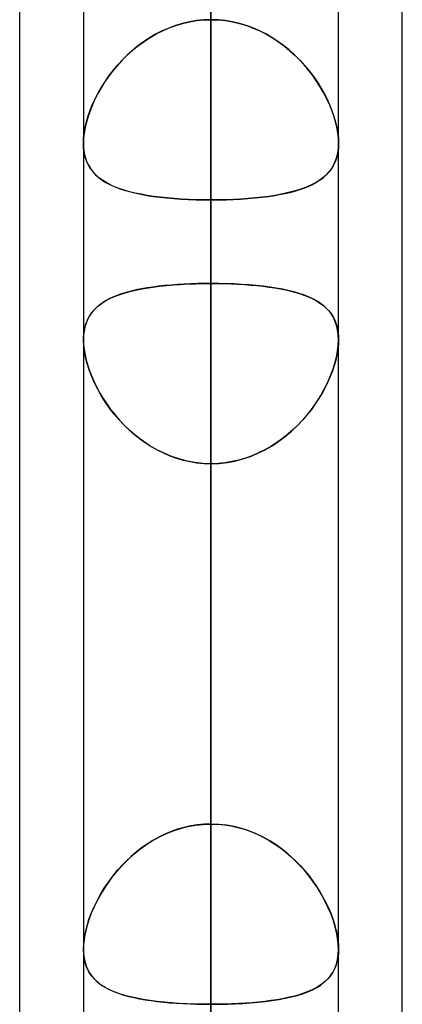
# Model space of a CAD drawing. Header units: millimetres. Extents: x -97 to 81, y -215 to 215.
# Tile 67 of 82: x -44 to -41.71, y 97.25 to 103.14. Entities that reach past the tile are written whole.
import ezdxf

# ---------------------------------------------------------------- set-up
doc = ezdxf.new("R2010")
doc.units = ezdxf.units.MM
doc.layers.add('MAIN-1', color=7, linetype='Continuous')
doc.layers.add('MAIN-2', color=7, linetype='Continuous')

msp = doc.modelspace()

# ---------------------------------------------------------------- linework, layer by layer
at = {"layer": 'MAIN-1'}
for p, q in [((-44, 54.9413), (-44, 105.4075)), ((-42.8563, 105.1835), (-42.8563, 0)), ((-43.6188, 104.7621), (-43.6188, 0)), ((-41.7125, 55.3107), (-41.7125, 104.767)), ((-42.0938, 0), (-42.0938, 104.6521)), ((-43.6188, 101.234), (-43.6187, 101.2351)), ((-43.6188, 101.2328), (-43.6188, 101.234)), ((-43.6188, 101.2316), (-43.6188, 101.2328)), ((-43.6188, 101.2304), (-43.6188, 101.2316)), ((-43.6188, 101.2292), (-43.6188, 101.2304)), ((-43.6187, 101.2351), (-43.6187, 101.2363))]:
    msp.add_line(p, q, dxfattribs=at)
at = {"layer": 'MAIN-2'}
for p, q in [((-42.8563, 139.8425), (-42.8563, 102.0657)), ((-42.8563, 94.7287), (-42.8563, 129.4725)), ((-42.8563, 127.9475), (-42.8563, 93.6497)), ((-42.8563, 86.3119), (-42.8563, 117.5775)), ((-42.8563, 116.0525), (-42.8563, 85.2327)), ((-42.8563, 101.5663), (-42.8563, 108.8999)), ((-42.8563, 108.8999), (-42.8563, 101.5663)), ((-42.8563, 77.8938), (-42.8563, 105.6825)), ((-42.8563, 105.6649), (-42.8563, 98.3313)), ((-42.8563, 98.3313), (-42.8563, 105.6649)), ((-42.8563, 0), (-42.8563, 105.1835)), ((-42.8563, 104.1575), (-42.8563, 76.8144)), ((-42.8563, 104.0108), (-42.8563, 0)), ((-42.8563, 0), (-42.8563, 104.0108)), ((-42.8563, 96.6745), (-42.8563, 104.0108)), ((-42.8563, 104.0108), (-42.8563, 96.6745)), ((-43.0682, 103.1097), (-43.1089, 103.0948)), ((-43.1069, 103.0956), (-43.0668, 103.1102)), ((-43.0269, 103.1221), (-43.0682, 103.1097)), ((-43.0668, 103.1102), (-43.0258, 103.1224)), ((-42.9849, 103.1319), (-43.0269, 103.1221)), ((-43.0258, 103.1224), (-42.984, 103.132)), ((-42.9424, 103.1389), (-42.9849, 103.1319)), ((-42.984, 103.132), (-42.9417, 103.139)), ((-42.8995, 103.1431), (-42.9424, 103.1389)), ((-42.9417, 103.139), (-42.8991, 103.1432)), ((-42.8563, 103.1446), (-42.8995, 103.1431)), ((-42.8991, 103.1432), (-42.8563, 103.1446)), ((-42.8134, 103.1432), (-42.8563, 103.1446)), ((-42.8563, 103.1446), (-42.813, 103.1431)), ((-42.7708, 103.139), (-42.8134, 103.1432)), ((-42.813, 103.1431), (-42.7701, 103.1389)), ((-42.7285, 103.132), (-42.7708, 103.139)), ((-42.7701, 103.1389), (-42.7276, 103.1319)), ((-42.6867, 103.1224), (-42.7285, 103.132)), ((-42.7276, 103.1319), (-42.6856, 103.1221)), ((-42.6457, 103.1102), (-42.6867, 103.1224)), ((-42.6856, 103.1221), (-42.6443, 103.1097)), ((-42.6056, 103.0956), (-42.6457, 103.1102)), ((-42.6443, 103.1097), (-42.6036, 103.0948)), ((-43.1871, 103.0577), (-43.2243, 103.0359)), ((-43.2209, 103.038), (-43.1841, 103.0593)), ((-43.1486, 103.0774), (-43.1871, 103.0577)), ((-43.1841, 103.0593), (-43.1461, 103.0785)), ((-43.1089, 103.0948), (-43.1486, 103.0774)), ((-43.1461, 103.0785), (-43.1069, 103.0956)), ((-42.5664, 103.0785), (-42.6056, 103.0956)), ((-42.6036, 103.0948), (-42.5639, 103.0774)), ((-42.5284, 103.0593), (-42.5664, 103.0785)), ((-42.5639, 103.0774), (-42.5254, 103.0577)), ((-42.4916, 103.038), (-42.5284, 103.0593)), ((-42.5254, 103.0577), (-42.4882, 103.0359)), ((-43.3233, 102.9633), (-43.2905, 102.9899)), ((-43.2603, 103.0121), (-43.2949, 102.9865)), ((-43.2905, 102.9899), (-43.2564, 103.0148)), ((-43.2243, 103.0359), (-43.2603, 103.0121)), ((-43.2564, 103.0148), (-43.2209, 103.038)), ((-42.4561, 103.0148), (-42.4916, 103.038)), ((-42.4882, 103.0359), (-42.4522, 103.0121)), ((-42.422, 102.9899), (-42.4561, 103.0148)), ((-42.4522, 103.0121), (-42.4176, 102.9865)), ((-42.3892, 102.9633), (-42.422, 102.9899)), ((-43.3598, 102.9303), (-43.3898, 102.9001)), ((-43.3844, 102.9057), (-43.3546, 102.9352)), ((-43.3281, 102.9592), (-43.3598, 102.9303)), ((-43.3546, 102.9352), (-43.3233, 102.9633)), ((-43.2949, 102.9865), (-43.3281, 102.9592)), ((-42.4176, 102.9865), (-42.3844, 102.9592)), ((-42.3579, 102.9352), (-42.3892, 102.9633)), ((-42.3844, 102.9592), (-42.3527, 102.9303)), ((-42.3281, 102.9057), (-42.3579, 102.9352)), ((-42.3527, 102.9303), (-42.3227, 102.9001)), ((-43.4394, 102.8433), (-43.4127, 102.8751)), ((-43.3898, 102.9001), (-43.418, 102.8689)), ((-43.4127, 102.8751), (-43.3844, 102.9057)), ((-42.2998, 102.8751), (-42.3281, 102.9057)), ((-42.3227, 102.9001), (-42.2945, 102.8689)), ((-42.2731, 102.8433), (-42.2998, 102.8751)), ((-43.4445, 102.8368), (-43.4692, 102.804)), ((-43.4645, 102.8105), (-43.4394, 102.8433)), ((-43.418, 102.8689), (-43.4445, 102.8368)), ((-42.2945, 102.8689), (-42.268, 102.8368)), ((-42.248, 102.8105), (-42.2731, 102.8433)), ((-42.268, 102.8368), (-42.2433, 102.804)), ((-43.4921, 102.7706), (-43.5132, 102.7368)), ((-43.5096, 102.7429), (-43.4879, 102.777)), ((-43.4692, 102.804), (-43.4921, 102.7706)), ((-43.4879, 102.777), (-43.4645, 102.8105)), ((-42.2246, 102.777), (-42.248, 102.8105)), ((-42.2433, 102.804), (-42.2204, 102.7706)), ((-42.2029, 102.7429), (-42.2246, 102.777)), ((-42.2204, 102.7706), (-42.1993, 102.7368)), ((-43.5325, 102.7029), (-43.5499, 102.6687)), ((-43.5476, 102.6733), (-43.5295, 102.7082)), ((-43.5132, 102.7368), (-43.5325, 102.7029)), ((-43.5295, 102.7082), (-43.5096, 102.7429)), ((-42.183, 102.7082), (-42.2029, 102.7429)), ((-42.1993, 102.7368), (-42.18, 102.7029)), ((-42.1649, 102.6733), (-42.183, 102.7082)), ((-42.18, 102.7029), (-42.1626, 102.6687)), ((-43.5655, 102.6343), (-43.5793, 102.6)), ((-43.5781, 102.6033), (-43.5638, 102.6383)), ((-43.5499, 102.6687), (-43.5655, 102.6343)), ((-43.5638, 102.6383), (-43.5476, 102.6733)), ((-42.1487, 102.6383), (-42.1649, 102.6733)), ((-42.1626, 102.6687), (-42.147, 102.6343)), ((-42.1344, 102.6033), (-42.1487, 102.6383)), ((-42.147, 102.6343), (-42.1332, 102.6)), ((-43.5793, 102.6), (-43.5912, 102.5659)), ((-43.5903, 102.5686), (-43.5781, 102.6033)), ((-42.1222, 102.5686), (-42.1344, 102.6033)), ((-42.1332, 102.6), (-42.1213, 102.5659)), ((-43.601, 102.5321), (-43.6087, 102.4989)), ((-43.6084, 102.5005), (-43.6004, 102.5342)), ((-43.5912, 102.5659), (-43.601, 102.5321)), ((-43.6004, 102.5342), (-43.5903, 102.5686)), ((-42.1121, 102.5342), (-42.1222, 102.5686)), ((-42.1213, 102.5659), (-42.1115, 102.5321)), ((-42.1041, 102.5005), (-42.1121, 102.5342)), ((-42.1115, 102.5321), (-42.1038, 102.4989)), ((-43.6143, 102.4665), (-43.6177, 102.4354)), ((-43.6176, 102.4358), (-43.6142, 102.4675)), ((-43.6087, 102.4989), (-43.6143, 102.4665)), ((-43.6142, 102.4675), (-43.6084, 102.5005)), ((-42.0983, 102.4675), (-42.1041, 102.5005)), ((-42.1038, 102.4989), (-42.0982, 102.4665)), ((-42.0949, 102.4358), (-42.0983, 102.4675)), ((-42.0982, 102.4665), (-42.0948, 102.4354)), ((-43.6188, 102.4057), (-43.6176, 102.4358)), ((-43.6177, 102.4354), (-43.6188, 102.4057)), ((-43.6188, 102.4057), (-43.6176, 102.3764)), ((-43.6176, 102.376), (-43.6188, 102.4057)), ((-42.0937, 102.4057), (-42.0949, 102.4358)), ((-42.0949, 102.376), (-42.0937, 102.4057)), ((-42.0937, 102.4057), (-42.0949, 102.3764)), ((-42.0948, 102.4354), (-42.0937, 102.4057)), ((-43.6176, 102.3764), (-43.614, 102.3486)), ((-43.6139, 102.348), (-43.6176, 102.376)), ((-43.614, 102.3486), (-43.6081, 102.3223)), ((-43.6079, 102.3215), (-43.6139, 102.348)), ((-42.1046, 102.3215), (-42.0986, 102.348)), ((-42.0985, 102.3486), (-42.1044, 102.3223)), ((-42.0986, 102.348), (-42.0949, 102.376)), ((-42.0949, 102.3764), (-42.0985, 102.3486)), ((-43.6081, 102.3223), (-43.5999, 102.2977)), ((-43.5995, 102.2967), (-43.6079, 102.3215)), ((-43.5999, 102.2977), (-43.5895, 102.275)), ((-43.5889, 102.2738), (-43.5995, 102.2967)), ((-42.1236, 102.2738), (-42.113, 102.2967)), ((-42.1126, 102.2977), (-42.123, 102.275)), ((-42.113, 102.2967), (-42.1046, 102.3215)), ((-42.1044, 102.3223), (-42.1126, 102.2977)), ((-43.5895, 102.275), (-43.577, 102.254)), ((-43.5761, 102.2527), (-43.5889, 102.2738)), ((-43.577, 102.254), (-43.5625, 102.2346)), ((-43.5613, 102.2333), (-43.5761, 102.2527)), ((-43.5625, 102.2346), (-43.546, 102.2167)), ((-43.5446, 102.2154), (-43.5613, 102.2333)), ((-42.1679, 102.2154), (-42.1512, 102.2333)), ((-42.1501, 102.2346), (-42.1665, 102.2167)), ((-42.1512, 102.2333), (-42.1364, 102.2527)), ((-42.1355, 102.254), (-42.1501, 102.2346)), ((-42.1364, 102.2527), (-42.1236, 102.2738)), ((-42.123, 102.275), (-42.1355, 102.254)), ((-43.546, 102.2167), (-43.5276, 102.2003)), ((-43.526, 102.199), (-43.5446, 102.2154)), ((-43.5276, 102.2003), (-43.5072, 102.185)), ((-43.5055, 102.1839), (-43.526, 102.199)), ((-43.5072, 102.185), (-43.4849, 102.1709)), ((-43.4832, 102.17), (-43.5055, 102.1839)), ((-43.4849, 102.1709), (-43.4606, 102.1579)), ((-43.4589, 102.1571), (-43.4832, 102.17)), ((-42.2536, 102.1571), (-42.2293, 102.17)), ((-42.2276, 102.1709), (-42.2519, 102.1579)), ((-42.2293, 102.17), (-42.207, 102.1839)), ((-42.2053, 102.185), (-42.2276, 102.1709)), ((-42.207, 102.1839), (-42.1865, 102.199)), ((-42.1849, 102.2003), (-42.2053, 102.185)), ((-42.1865, 102.199), (-42.1679, 102.2154)), ((-42.1665, 102.2167), (-42.1849, 102.2003)), ((-43.4606, 102.1579), (-43.4343, 102.146)), ((-43.4327, 102.1453), (-43.4589, 102.1571)), ((-43.4343, 102.146), (-43.4062, 102.135)), ((-43.4046, 102.1344), (-43.4327, 102.1453)), ((-43.4062, 102.135), (-43.3763, 102.125)), ((-43.3746, 102.1245), (-43.4046, 102.1344)), ((-43.3763, 102.125), (-43.3445, 102.1159)), ((-43.3429, 102.1154), (-43.3746, 102.1245)), ((-43.3445, 102.1159), (-43.311, 102.1076)), ((-43.3093, 102.1072), (-43.3429, 102.1154)), ((-43.311, 102.1076), (-43.2759, 102.1001)), ((-43.2741, 102.0998), (-43.3093, 102.1072)), ((-42.4384, 102.0998), (-42.4032, 102.1072)), ((-42.4015, 102.1076), (-42.4366, 102.1001)), ((-42.4032, 102.1072), (-42.3696, 102.1154)), ((-42.368, 102.1159), (-42.4015, 102.1076)), ((-42.3696, 102.1154), (-42.3379, 102.1245)), ((-42.3362, 102.125), (-42.368, 102.1159)), ((-42.3379, 102.1245), (-42.3079, 102.1344)), ((-42.3063, 102.135), (-42.3362, 102.125)), ((-42.3079, 102.1344), (-42.2798, 102.1453)), ((-42.2782, 102.146), (-42.3063, 102.135)), ((-42.2798, 102.1453), (-42.2536, 102.1571)), ((-42.2519, 102.1579), (-42.2782, 102.146)), ((-43.2759, 102.1001), (-43.2392, 102.0934)), ((-43.2374, 102.0932), (-43.2741, 102.0998)), ((-43.2392, 102.0934), (-43.2011, 102.0875)), ((-43.1993, 102.0873), (-43.2374, 102.0932)), ((-43.2011, 102.0875), (-43.1615, 102.0824)), ((-43.1598, 102.0822), (-43.1993, 102.0873)), ((-43.1615, 102.0824), (-43.1205, 102.0779)), ((-43.1189, 102.0778), (-43.1598, 102.0822)), ((-43.1205, 102.0779), (-43.0783, 102.0742)), ((-43.0769, 102.074), (-43.1189, 102.0778)), ((-43.0783, 102.0742), (-43.0353, 102.0711)), ((-43.0339, 102.071), (-43.0769, 102.074)), ((-43.0353, 102.0711), (-42.9914, 102.0687)), ((-42.9903, 102.0687), (-43.0339, 102.071)), ((-42.9914, 102.0687), (-42.9469, 102.067)), ((-42.946, 102.067), (-42.9903, 102.0687)), ((-42.9469, 102.067), (-42.9018, 102.066)), ((-42.9013, 102.066), (-42.946, 102.067)), ((-42.9018, 102.066), (-42.8563, 102.0657)), ((-42.8563, 102.0657), (-42.9013, 102.066)), ((-42.8563, 102.0657), (-42.8112, 102.066)), ((-42.8107, 102.066), (-42.8563, 102.0657)), ((-42.8563, 102.0657), (-42.8563, 94.7287)), ((-42.8563, 94.7287), (-42.8563, 102.0657)), ((-42.8112, 102.066), (-42.7665, 102.067)), ((-42.7656, 102.067), (-42.8107, 102.066)), ((-42.7665, 102.067), (-42.7222, 102.0687)), ((-42.7211, 102.0687), (-42.7656, 102.067)), ((-42.7222, 102.0687), (-42.6786, 102.071)), ((-42.6772, 102.0711), (-42.7211, 102.0687)), ((-42.6786, 102.071), (-42.6356, 102.074)), ((-42.6342, 102.0742), (-42.6772, 102.0711)), ((-42.6356, 102.074), (-42.5936, 102.0778)), ((-42.592, 102.0779), (-42.6342, 102.0742)), ((-42.5936, 102.0778), (-42.5527, 102.0822)), ((-42.551, 102.0824), (-42.592, 102.0779)), ((-42.5527, 102.0822), (-42.5132, 102.0873)), ((-42.5114, 102.0875), (-42.551, 102.0824)), ((-42.5132, 102.0873), (-42.4751, 102.0932)), ((-42.4733, 102.0934), (-42.5114, 102.0875)), ((-42.4751, 102.0932), (-42.4384, 102.0998)), ((-42.4366, 102.1001), (-42.4733, 102.0934)), ((-43.381, 101.507), (-43.3491, 101.5162)), ((-43.3341, 101.52), (-43.3634, 101.5122)), ((-43.3491, 101.5162), (-43.3154, 101.5245)), ((-43.3035, 101.5272), (-43.3341, 101.52)), ((-43.3154, 101.5245), (-43.2802, 101.532)), ((-43.2715, 101.5336), (-43.3035, 101.5272)), ((-43.2802, 101.532), (-43.2433, 101.5387)), ((-43.2383, 101.5395), (-43.2715, 101.5336)), ((-43.2433, 101.5387), (-43.2049, 101.5445)), ((-43.204, 101.5447), (-43.2383, 101.5395)), ((-43.2049, 101.5445), (-43.165, 101.5497)), ((-43.1685, 101.5493), (-43.204, 101.5447)), ((-43.1319, 101.5533), (-43.1685, 101.5493)), ((-43.165, 101.5497), (-43.1237, 101.5541)), ((-43.0943, 101.5568), (-43.1319, 101.5533)), ((-43.1237, 101.5541), (-43.0812, 101.5579)), ((-43.0559, 101.5597), (-43.0943, 101.5568)), ((-43.0812, 101.5579), (-43.0377, 101.5609)), ((-43.0169, 101.5621), (-43.0559, 101.5597)), ((-43.0377, 101.5609), (-42.9931, 101.5633)), ((-42.9774, 101.564), (-43.0169, 101.5621)), ((-42.9931, 101.5633), (-42.9479, 101.565)), ((-42.9374, 101.5653), (-42.9774, 101.564)), ((-42.9479, 101.565), (-42.9022, 101.566)), ((-42.897, 101.5661), (-42.9374, 101.5653)), ((-42.9022, 101.566), (-42.8563, 101.5663)), ((-42.8563, 101.5663), (-42.897, 101.5661)), ((-42.8563, 98.3313), (-42.8563, 101.5663)), ((-42.8563, 101.5663), (-42.8563, 98.3313)), ((-42.8563, 101.5663), (-42.8155, 101.5661)), ((-42.8099, 101.566), (-42.8563, 101.5663)), ((-42.8155, 101.5661), (-42.7751, 101.5653)), ((-42.7639, 101.565), (-42.8099, 101.566)), ((-42.7751, 101.5653), (-42.7351, 101.564)), ((-42.7183, 101.5632), (-42.7639, 101.565)), ((-42.7351, 101.564), (-42.6956, 101.5621)), ((-42.6734, 101.5608), (-42.7183, 101.5632)), ((-42.6956, 101.5621), (-42.6566, 101.5597)), ((-42.6295, 101.5577), (-42.6734, 101.5608)), ((-42.6566, 101.5597), (-42.6182, 101.5568)), ((-42.5867, 101.5539), (-42.6295, 101.5577)), ((-42.6182, 101.5568), (-42.5806, 101.5533)), ((-42.5451, 101.5494), (-42.5867, 101.5539)), ((-42.5806, 101.5533), (-42.544, 101.5493)), ((-42.505, 101.5442), (-42.5451, 101.5494)), ((-42.544, 101.5493), (-42.5085, 101.5447)), ((-42.5085, 101.5447), (-42.4742, 101.5395)), ((-42.4664, 101.5382), (-42.505, 101.5442)), ((-42.4742, 101.5395), (-42.441, 101.5336)), ((-42.4293, 101.5314), (-42.4664, 101.5382)), ((-42.441, 101.5336), (-42.409, 101.5272)), ((-42.3939, 101.5238), (-42.4293, 101.5314)), ((-42.409, 101.5272), (-42.3783, 101.52)), ((-42.3602, 101.5153), (-42.3939, 101.5238)), ((-42.3783, 101.52), (-42.3491, 101.5122)), ((-42.3282, 101.5059), (-42.3602, 101.5153)), ((-43.5135, 101.4449), (-43.4907, 101.4598)), ((-43.4871, 101.4619), (-43.5072, 101.4493)), ((-43.4907, 101.4598), (-43.4661, 101.4733)), ((-43.4655, 101.4736), (-43.4871, 101.4619)), ((-43.4661, 101.4733), (-43.4395, 101.4856)), ((-43.4422, 101.4844), (-43.4655, 101.4736)), ((-43.4175, 101.4945), (-43.4422, 101.4844)), ((-43.4395, 101.4856), (-43.4111, 101.4968)), ((-43.3912, 101.5037), (-43.4175, 101.4945)), ((-43.4111, 101.4968), (-43.381, 101.507)), ((-43.3634, 101.5122), (-43.3912, 101.5037)), ((-42.3491, 101.5122), (-42.3213, 101.5037)), ((-42.298, 101.4956), (-42.3282, 101.5059)), ((-42.3213, 101.5037), (-42.295, 101.4945)), ((-42.2696, 101.4841), (-42.298, 101.4956)), ((-42.295, 101.4945), (-42.2703, 101.4844)), ((-42.2703, 101.4844), (-42.247, 101.4736)), ((-42.243, 101.4716), (-42.2696, 101.4841)), ((-42.247, 101.4736), (-42.2254, 101.4619)), ((-42.2184, 101.4577), (-42.243, 101.4716)), ((-42.2254, 101.4619), (-42.2053, 101.4493)), ((-42.1958, 101.4426), (-42.2184, 101.4577)), ((-43.5579, 101.4053), (-43.5718, 101.3882)), ((-43.5693, 101.3915), (-43.5528, 101.4109)), ((-43.5425, 101.4211), (-43.5579, 101.4053)), ((-43.5528, 101.4109), (-43.5342, 101.4286)), ((-43.5256, 101.4357), (-43.5425, 101.4211)), ((-43.5342, 101.4286), (-43.5135, 101.4449)), ((-43.5072, 101.4493), (-43.5256, 101.4357)), ((-42.2053, 101.4493), (-42.1869, 101.4357)), ((-42.1752, 101.4259), (-42.1958, 101.4426)), ((-42.1869, 101.4357), (-42.17, 101.4211)), ((-42.1568, 101.4078), (-42.1752, 101.4259)), ((-42.17, 101.4211), (-42.1545, 101.4053)), ((-42.1406, 101.388), (-42.1568, 101.4078)), ((-42.1545, 101.4053), (-42.1407, 101.3882)), ((-43.6052, 101.3226), (-43.5956, 101.3475)), ((-43.5944, 101.35), (-43.6031, 101.3287)), ((-43.5956, 101.3475), (-43.5836, 101.3704)), ((-43.5839, 101.3698), (-43.5944, 101.35)), ((-43.5718, 101.3882), (-43.5839, 101.3698)), ((-43.5836, 101.3704), (-43.5693, 101.3915)), ((-42.1407, 101.3882), (-42.1286, 101.3698)), ((-42.1266, 101.3663), (-42.1406, 101.388)), ((-42.1286, 101.3698), (-42.1181, 101.35)), ((-42.1149, 101.3428), (-42.1266, 101.3663)), ((-42.1181, 101.35), (-42.1094, 101.3287)), ((-42.1057, 101.3173), (-42.1149, 101.3428)), ((-43.6149, 101.2816), (-43.6178, 101.2561)), ((-43.6168, 101.2668), (-43.6123, 101.2956)), ((-43.6099, 101.3058), (-43.6149, 101.2816)), ((-43.6123, 101.2956), (-43.6052, 101.3226)), ((-43.6031, 101.3287), (-43.6099, 101.3058)), ((-42.1094, 101.3287), (-42.1026, 101.3058)), ((-42.0991, 101.2897), (-42.1057, 101.3173)), ((-42.1026, 101.3058), (-42.0976, 101.2816)), ((-42.095, 101.2603), (-42.0991, 101.2897)), ((-42.0976, 101.2816), (-42.0947, 101.2561)), ((-43.6178, 101.2561), (-43.6188, 101.2293)), ((-43.6188, 101.2293), (-43.6177, 101.2008)), ((-43.6174, 101.1959), (-43.6188, 101.2292)), ((-43.6187, 101.2363), (-43.6168, 101.2668)), ((-42.0951, 101.1959), (-42.0937, 101.2292)), ((-42.0937, 101.2292), (-42.095, 101.2603)), ((-42.0937, 101.2293), (-42.0948, 101.2008)), ((-42.0947, 101.2561), (-42.0937, 101.2293)), ((-43.6177, 101.2008), (-43.6147, 101.1711)), ((-43.6132, 101.161), (-43.6174, 101.1959)), ((-43.6147, 101.1711), (-43.6095, 101.1401)), ((-43.6062, 101.1245), (-43.6132, 101.161)), ((-42.1063, 101.1245), (-42.0993, 101.161)), ((-42.0978, 101.1711), (-42.103, 101.1401)), ((-42.0993, 101.161), (-42.0951, 101.1959)), ((-42.0948, 101.2008), (-42.0978, 101.1711)), ((-43.6095, 101.1401), (-43.6023, 101.1082)), ((-43.5966, 101.0869), (-43.6062, 101.1245)), ((-43.6023, 101.1082), (-43.5933, 101.0758)), ((-42.1102, 101.1082), (-42.1192, 101.0758)), ((-42.1159, 101.0869), (-42.1063, 101.1245)), ((-42.103, 101.1401), (-42.1102, 101.1082)), ((-43.5844, 101.0488), (-43.5966, 101.0869)), ((-43.5933, 101.0758), (-43.5823, 101.043)), ((-43.5697, 101.0104), (-43.5844, 101.0488)), ((-42.1428, 101.0104), (-42.1281, 101.0488)), ((-42.1192, 101.0758), (-42.1302, 101.043)), ((-42.1281, 101.0488), (-42.1159, 101.0869)), ((-43.5823, 101.043), (-43.5695, 101.01)), ((-43.5527, 100.9719), (-43.5697, 101.0104)), ((-43.5695, 101.01), (-43.555, 100.9769)), ((-42.1598, 100.9719), (-42.1428, 101.0104)), ((-42.143, 101.01), (-42.1575, 100.9769)), ((-42.1302, 101.043), (-42.143, 101.01)), ((-43.555, 100.9769), (-43.5388, 100.9438)), ((-43.5335, 100.9336), (-43.5527, 100.9719)), ((-43.5388, 100.9438), (-43.5208, 100.9107)), ((-43.5121, 100.8957), (-43.5335, 100.9336)), ((-42.2004, 100.8957), (-42.179, 100.9336)), ((-42.1737, 100.9438), (-42.1917, 100.9107)), ((-42.179, 100.9336), (-42.1598, 100.9719)), ((-42.1575, 100.9769), (-42.1737, 100.9438)), ((-43.5208, 100.9107), (-43.5011, 100.8777)), ((-43.4884, 100.8581), (-43.5121, 100.8957)), ((-43.5011, 100.8777), (-43.4797, 100.8451)), ((-42.2114, 100.8777), (-42.2328, 100.8451)), ((-42.2241, 100.8581), (-42.2004, 100.8957)), ((-42.1917, 100.9107), (-42.2114, 100.8777)), ((-43.4625, 100.821), (-43.4884, 100.8581)), ((-43.4797, 100.8451), (-43.4565, 100.8129)), ((-43.4344, 100.7846), (-43.4625, 100.821)), ((-43.4565, 100.8129), (-43.4317, 100.7813)), ((-42.256, 100.8129), (-42.2808, 100.7813)), ((-42.2781, 100.7846), (-42.25, 100.821)), ((-42.2328, 100.8451), (-42.256, 100.8129)), ((-42.25, 100.821), (-42.2241, 100.8581)), ((-43.4041, 100.7492), (-43.4344, 100.7846)), ((-43.4317, 100.7813), (-43.4052, 100.7504)), ((-43.4052, 100.7504), (-43.3771, 100.7205)), ((-43.3716, 100.715), (-43.4041, 100.7492)), ((-42.3409, 100.715), (-42.3084, 100.7492)), ((-42.3073, 100.7504), (-42.3354, 100.7205)), ((-42.3084, 100.7492), (-42.2781, 100.7846)), ((-42.2808, 100.7813), (-42.3073, 100.7504)), ((-43.3771, 100.7205), (-43.3474, 100.6917)), ((-43.337, 100.6822), (-43.3716, 100.715)), ((-43.3474, 100.6917), (-43.3163, 100.6643)), ((-42.3651, 100.6917), (-42.3962, 100.6643)), ((-42.3755, 100.6822), (-42.3409, 100.715)), ((-42.3354, 100.7205), (-42.3651, 100.6917)), ((-43.3004, 100.6512), (-43.337, 100.6822)), ((-43.3163, 100.6643), (-43.2838, 100.6383)), ((-43.2619, 100.6222), (-43.3004, 100.6512)), ((-43.2838, 100.6383), (-43.25, 100.6139)), ((-42.4287, 100.6383), (-42.4625, 100.6139)), ((-42.4506, 100.6222), (-42.4121, 100.6512)), ((-42.3962, 100.6643), (-42.4287, 100.6383)), ((-42.4121, 100.6512), (-42.3755, 100.6822)), ((-43.2218, 100.5956), (-43.2619, 100.6222)), ((-43.25, 100.6139), (-43.2149, 100.5913)), ((-43.1801, 100.5714), (-43.2218, 100.5956)), ((-43.2149, 100.5913), (-43.1785, 100.5706)), ((-42.4976, 100.5913), (-42.534, 100.5706)), ((-42.5324, 100.5714), (-42.4907, 100.5956)), ((-42.4625, 100.6139), (-42.4976, 100.5913)), ((-42.4907, 100.5956), (-42.4506, 100.6222)), ((-43.1368, 100.55), (-43.1801, 100.5714)), ((-43.1785, 100.5706), (-43.1409, 100.5519)), ((-43.1409, 100.5519), (-43.1022, 100.5353)), ((-43.0921, 100.5314), (-43.1368, 100.55)), ((-43.1022, 100.5353), (-43.0628, 100.5211)), ((-43.0462, 100.5159), (-43.0921, 100.5314)), ((-43.0628, 100.5211), (-43.0226, 100.5093)), ((-42.9996, 100.5037), (-43.0462, 100.5159)), ((-42.7129, 100.5037), (-42.6663, 100.5159)), ((-42.6497, 100.5211), (-42.6899, 100.5093)), ((-42.6663, 100.5159), (-42.6204, 100.5314)), ((-42.6103, 100.5353), (-42.6497, 100.5211)), ((-42.6204, 100.5314), (-42.5757, 100.55)), ((-42.5716, 100.5519), (-42.6103, 100.5353)), ((-42.5757, 100.55), (-42.5324, 100.5714)), ((-42.534, 100.5706), (-42.5716, 100.5519)), ((-43.0226, 100.5093), (-42.9818, 100.5)), ((-42.9523, 100.495), (-42.9996, 100.5037)), ((-42.9818, 100.5), (-42.9404, 100.4933)), ((-42.9045, 100.4896), (-42.9523, 100.495)), ((-42.9404, 100.4933), (-42.8985, 100.4892)), ((-42.8563, 100.4879), (-42.9045, 100.4896)), ((-42.8985, 100.4892), (-42.8563, 100.4879)), ((-42.8563, 100.4879), (-42.808, 100.4896)), ((-42.814, 100.4892), (-42.8563, 100.4879)), ((-42.8563, 100.4879), (-42.8563, 97.2528)), ((-42.8563, 97.2528), (-42.8563, 100.4879)), ((-42.8563, 93.1541), (-42.8563, 100.4879)), ((-42.8563, 100.4879), (-42.8563, 93.1541)), ((-42.7721, 100.4933), (-42.814, 100.4892)), ((-42.808, 100.4896), (-42.7602, 100.495)), ((-42.7307, 100.5), (-42.7721, 100.4933)), ((-42.7602, 100.495), (-42.7129, 100.5037)), ((-42.6899, 100.5093), (-42.7307, 100.5)), ((-43.0943, 98.2864), (-43.1319, 98.2706)), ((-43.1258, 98.2733), (-43.083, 98.2906)), ((-43.0559, 98.2999), (-43.0943, 98.2864)), ((-43.083, 98.2906), (-43.0391, 98.305)), ((-43.0169, 98.3111), (-43.0559, 98.2999)), ((-43.0391, 98.305), (-42.9942, 98.3164)), ((-42.9774, 98.3199), (-43.0169, 98.3111)), ((-42.9942, 98.3164), (-42.9486, 98.3247)), ((-42.9374, 98.3262), (-42.9774, 98.3199)), ((-42.9486, 98.3247), (-42.9026, 98.3297)), ((-42.897, 98.33), (-42.9374, 98.3262)), ((-42.9026, 98.3297), (-42.8563, 98.3313)), ((-42.8563, 98.3313), (-42.897, 98.33)), ((-42.8099, 98.3297), (-42.8563, 98.3313)), ((-42.8563, 98.3313), (-42.8155, 98.33)), ((-42.8155, 98.33), (-42.7751, 98.3262)), ((-42.7639, 98.3247), (-42.8099, 98.3297)), ((-42.7751, 98.3262), (-42.7351, 98.3199)), ((-42.7183, 98.3164), (-42.7639, 98.3247)), ((-42.7351, 98.3199), (-42.6956, 98.3111)), ((-42.6734, 98.305), (-42.7183, 98.3164)), ((-42.6956, 98.3111), (-42.6566, 98.2999)), ((-42.6295, 98.2906), (-42.6734, 98.305)), ((-42.6566, 98.2999), (-42.6182, 98.2864)), ((-42.5867, 98.2733), (-42.6295, 98.2906)), ((-42.6182, 98.2864), (-42.5806, 98.2706)), ((-43.2461, 98.2063), (-43.2075, 98.231)), ((-43.204, 98.2331), (-43.2383, 98.2115)), ((-43.2075, 98.231), (-43.1674, 98.2534)), ((-43.1685, 98.2528), (-43.204, 98.2331)), ((-43.1319, 98.2706), (-43.1685, 98.2528)), ((-43.1674, 98.2534), (-43.1258, 98.2733)), ((-42.5451, 98.2534), (-42.5867, 98.2733)), ((-42.5806, 98.2706), (-42.544, 98.2528)), ((-42.505, 98.231), (-42.5451, 98.2534)), ((-42.544, 98.2528), (-42.5085, 98.2331)), ((-42.5085, 98.2331), (-42.4742, 98.2115)), ((-42.4664, 98.2063), (-42.505, 98.231)), ((-43.3035, 98.1634), (-43.3341, 98.1371)), ((-43.3186, 98.1507), (-43.2832, 98.1794)), ((-43.2715, 98.1882), (-43.3035, 98.1634)), ((-43.2832, 98.1794), (-43.2461, 98.2063)), ((-43.2383, 98.2115), (-43.2715, 98.1882)), ((-42.4742, 98.2115), (-42.441, 98.1882)), ((-42.4293, 98.1794), (-42.4664, 98.2063)), ((-42.441, 98.1882), (-42.409, 98.1634)), ((-42.3939, 98.1507), (-42.4293, 98.1794)), ((-42.409, 98.1634), (-42.3783, 98.1371)), ((-43.3634, 98.1095), (-43.3912, 98.0809)), ((-43.3843, 98.0882), (-43.3523, 98.1202)), ((-43.3341, 98.1371), (-43.3634, 98.1095)), ((-43.3523, 98.1202), (-43.3186, 98.1507)), ((-42.3602, 98.1202), (-42.3939, 98.1507)), ((-42.3783, 98.1371), (-42.3491, 98.1095)), ((-42.3282, 98.0882), (-42.3602, 98.1202)), ((-42.3491, 98.1095), (-42.3213, 98.0809)), ((-43.4429, 98.0201), (-43.4145, 98.0548)), ((-43.4175, 98.0513), (-43.4422, 98.021)), ((-43.3912, 98.0809), (-43.4175, 98.0513)), ((-43.4145, 98.0548), (-43.3843, 98.0882)), ((-42.298, 98.0548), (-42.3282, 98.0882)), ((-42.3213, 98.0809), (-42.295, 98.0513)), ((-42.2696, 98.0201), (-42.298, 98.0548)), ((-42.295, 98.0513), (-42.2703, 98.021)), ((-43.4941, 97.9478), (-43.4695, 97.9844)), ((-43.4655, 97.99), (-43.4871, 97.9585)), ((-43.4695, 97.9844), (-43.4429, 98.0201)), ((-43.4422, 98.021), (-43.4655, 97.99)), ((-42.2703, 98.021), (-42.247, 97.99)), ((-42.243, 97.9844), (-42.2696, 98.0201)), ((-42.247, 97.99), (-42.2254, 97.9585)), ((-42.2184, 97.9478), (-42.243, 97.9844)), ((-43.5072, 97.9268), (-43.5256, 97.8948)), ((-43.5167, 97.9106), (-43.4941, 97.9478)), ((-43.4871, 97.9585), (-43.5072, 97.9268)), ((-42.2254, 97.9585), (-42.2053, 97.9268)), ((-42.1958, 97.9106), (-42.2184, 97.9478)), ((-42.2053, 97.9268), (-42.1869, 97.8948)), ((-43.5425, 97.8625), (-43.5579, 97.8301)), ((-43.5557, 97.8351), (-43.5373, 97.873)), ((-43.5256, 97.8948), (-43.5425, 97.8625)), ((-43.5373, 97.873), (-43.5167, 97.9106)), ((-42.1752, 97.873), (-42.1958, 97.9106)), ((-42.1869, 97.8948), (-42.17, 97.8625)), ((-42.1568, 97.8351), (-42.1752, 97.873)), ((-42.17, 97.8625), (-42.1545, 97.8301)), ((-43.5719, 97.7972), (-43.5557, 97.8351)), ((-43.5579, 97.8301), (-43.5718, 97.7976)), ((-42.1406, 97.7972), (-42.1568, 97.8351)), ((-42.1545, 97.8301), (-42.1407, 97.7976)), ((-43.5976, 97.7221), (-43.5859, 97.7594)), ((-43.5839, 97.7652), (-43.5944, 97.733)), ((-43.5859, 97.7594), (-43.5719, 97.7972)), ((-43.5718, 97.7976), (-43.5839, 97.7652)), ((-42.1407, 97.7976), (-42.1286, 97.7652)), ((-42.1266, 97.7594), (-42.1406, 97.7972)), ((-42.1286, 97.7652), (-42.1181, 97.733)), ((-42.1149, 97.7221), (-42.1266, 97.7594)), ((-43.6134, 97.6495), (-43.6068, 97.6854)), ((-43.6031, 97.7012), (-43.6099, 97.67)), ((-43.6068, 97.6854), (-43.5976, 97.7221)), ((-43.5944, 97.733), (-43.6031, 97.7012)), ((-42.1181, 97.733), (-42.1094, 97.7012)), ((-42.1057, 97.6854), (-42.1149, 97.7221)), ((-42.1094, 97.7012), (-42.1026, 97.67)), ((-42.0991, 97.6495), (-42.1057, 97.6854)), ((-43.6149, 97.6396), (-43.6178, 97.6104)), ((-43.6175, 97.6151), (-43.6134, 97.6495)), ((-43.6099, 97.67), (-43.6149, 97.6396)), ((-42.1026, 97.67), (-42.0976, 97.6396)), ((-42.095, 97.6151), (-42.0991, 97.6495)), ((-42.0976, 97.6396), (-42.0947, 97.6104)), ((-43.6188, 97.5824), (-43.6175, 97.6151)), ((-43.6178, 97.6104), (-43.6188, 97.5824)), ((-43.6174, 97.5508), (-43.6188, 97.5824)), ((-43.6188, 97.5824), (-43.6177, 97.5552)), ((-42.0951, 97.5508), (-42.0937, 97.5824)), ((-42.0937, 97.5824), (-42.095, 97.6151)), ((-42.0937, 97.5824), (-42.0948, 97.5552)), ((-42.0947, 97.6104), (-42.0937, 97.5824)), ((-43.6177, 97.5552), (-43.6147, 97.5293)), ((-43.6132, 97.5211), (-43.6174, 97.5508)), ((-43.6147, 97.5293), (-43.6095, 97.5047)), ((-43.6062, 97.4932), (-43.6132, 97.5211)), ((-42.1063, 97.4932), (-42.0993, 97.5211)), ((-42.0978, 97.5293), (-42.103, 97.5047)), ((-42.0993, 97.5211), (-42.0951, 97.5508)), ((-42.0948, 97.5552), (-42.0978, 97.5293)), ((-43.6095, 97.5047), (-43.6023, 97.4817)), ((-43.5966, 97.4674), (-43.6062, 97.4932)), ((-43.6023, 97.4817), (-43.5933, 97.4602)), ((-43.5844, 97.4437), (-43.5966, 97.4674)), ((-43.5933, 97.4602), (-43.5823, 97.4404)), ((-42.1192, 97.4602), (-42.1302, 97.4404)), ((-42.1281, 97.4437), (-42.1159, 97.4674)), ((-42.1102, 97.4817), (-42.1192, 97.4602)), ((-42.1159, 97.4674), (-42.1063, 97.4932)), ((-42.103, 97.5047), (-42.1102, 97.4817)), ((-43.5697, 97.4222), (-43.5844, 97.4437)), ((-43.5823, 97.4404), (-43.5695, 97.4219)), ((-43.5527, 97.4025), (-43.5697, 97.4222)), ((-43.5695, 97.4219), (-43.555, 97.4049)), ((-43.555, 97.4049), (-43.5388, 97.3892)), ((-43.5335, 97.3846), (-43.5527, 97.4025)), ((-42.179, 97.3846), (-42.1598, 97.4025)), ((-42.1575, 97.4049), (-42.1737, 97.3892)), ((-42.1598, 97.4025), (-42.1428, 97.4222)), ((-42.143, 97.4219), (-42.1575, 97.4049)), ((-42.1302, 97.4404), (-42.143, 97.4219)), ((-42.1428, 97.4222), (-42.1281, 97.4437)), ((-43.5388, 97.3892), (-43.5208, 97.3746)), ((-43.5121, 97.3683), (-43.5335, 97.3846)), ((-43.5208, 97.3746), (-43.5011, 97.3611)), ((-43.4884, 97.3535), (-43.5121, 97.3683)), ((-43.5011, 97.3611), (-43.4797, 97.3487)), ((-43.4625, 97.34), (-43.4884, 97.3535)), ((-43.4797, 97.3487), (-43.4565, 97.3372)), ((-43.4344, 97.3277), (-43.4625, 97.34)), ((-43.4565, 97.3372), (-43.4317, 97.3266)), ((-42.256, 97.3372), (-42.2808, 97.3266)), ((-42.2781, 97.3277), (-42.25, 97.34)), ((-42.2328, 97.3487), (-42.256, 97.3372)), ((-42.25, 97.34), (-42.2241, 97.3535)), ((-42.2114, 97.3611), (-42.2328, 97.3487)), ((-42.2241, 97.3535), (-42.2004, 97.3683)), ((-42.1917, 97.3746), (-42.2114, 97.3611)), ((-42.2004, 97.3683), (-42.179, 97.3846)), ((-42.1737, 97.3892), (-42.1917, 97.3746)), ((-43.4041, 97.3165), (-43.4344, 97.3277)), ((-43.4317, 97.3266), (-43.4052, 97.3169)), ((-43.4052, 97.3169), (-43.3771, 97.308)), ((-43.3716, 97.3064), (-43.4041, 97.3165)), ((-43.3771, 97.308), (-43.3474, 97.2999)), ((-43.337, 97.2974), (-43.3716, 97.3064)), ((-43.3474, 97.2999), (-43.3163, 97.2926)), ((-43.3004, 97.2892), (-43.337, 97.2974)), ((-43.3163, 97.2926), (-43.2838, 97.2859)), ((-43.2619, 97.282), (-43.3004, 97.2892)), ((-43.2838, 97.2859), (-43.25, 97.28)), ((-43.2218, 97.2757), (-43.2619, 97.282)), ((-43.25, 97.28), (-43.2149, 97.2747)), ((-43.1801, 97.2702), (-43.2218, 97.2757)), ((-43.2149, 97.2747), (-43.1785, 97.27)), ((-42.4976, 97.2747), (-42.534, 97.27)), ((-42.5324, 97.2702), (-42.4907, 97.2757)), ((-42.4625, 97.28), (-42.4976, 97.2747)), ((-42.4907, 97.2757), (-42.4506, 97.282)), ((-42.4287, 97.2859), (-42.4625, 97.28)), ((-42.4506, 97.282), (-42.4121, 97.2892)), ((-42.3962, 97.2926), (-42.4287, 97.2859)), ((-42.4121, 97.2892), (-42.3755, 97.2974)), ((-42.3651, 97.2999), (-42.3962, 97.2926)), ((-42.3755, 97.2974), (-42.3409, 97.3064)), ((-42.3354, 97.308), (-42.3651, 97.2999)), ((-42.3409, 97.3064), (-42.3084, 97.3165)), ((-42.3073, 97.3169), (-42.3354, 97.308)), ((-42.3084, 97.3165), (-42.2781, 97.3277)), ((-42.2808, 97.3266), (-42.3073, 97.3169)), ((-43.1368, 97.2655), (-43.1801, 97.2702)), ((-43.1785, 97.27), (-43.1409, 97.266)), ((-43.1409, 97.266), (-43.1022, 97.2624)), ((-43.0921, 97.2616), (-43.1368, 97.2655)), ((-43.1022, 97.2624), (-43.0628, 97.2595)), ((-43.0462, 97.2584), (-43.0921, 97.2616)), ((-43.0628, 97.2595), (-43.0226, 97.2571)), ((-42.9996, 97.256), (-43.0462, 97.2584)), ((-43.0226, 97.2571), (-42.9818, 97.2552)), ((-42.9523, 97.2542), (-42.9996, 97.256)), ((-42.9818, 97.2552), (-42.9404, 97.2539)), ((-42.9045, 97.2532), (-42.9523, 97.2542)), ((-42.9404, 97.2539), (-42.8985, 97.2531)), ((-42.8563, 97.2528), (-42.9045, 97.2532)), ((-42.8985, 97.2531), (-42.8563, 97.2528)), ((-42.8563, 97.2528), (-42.808, 97.2532)), ((-42.814, 97.2531), (-42.8563, 97.2528)), ((-42.7721, 97.2539), (-42.814, 97.2531)), ((-42.808, 97.2532), (-42.7602, 97.2542)), ((-42.7307, 97.2552), (-42.7721, 97.2539)), ((-42.7602, 97.2542), (-42.7129, 97.256)), ((-42.6899, 97.2571), (-42.7307, 97.2552)), ((-42.7129, 97.256), (-42.6663, 97.2584)), ((-42.6497, 97.2595), (-42.6899, 97.2571)), ((-42.6663, 97.2584), (-42.6204, 97.2616)), ((-42.6103, 97.2624), (-42.6497, 97.2595)), ((-42.6204, 97.2616), (-42.5757, 97.2655)), ((-42.5716, 97.266), (-42.6103, 97.2624)), ((-42.5757, 97.2655), (-42.5324, 97.2702)), ((-42.534, 97.27), (-42.5716, 97.266))]:
    msp.add_line(p, q, dxfattribs=at)

doc.saveas('drawing.dxf')
